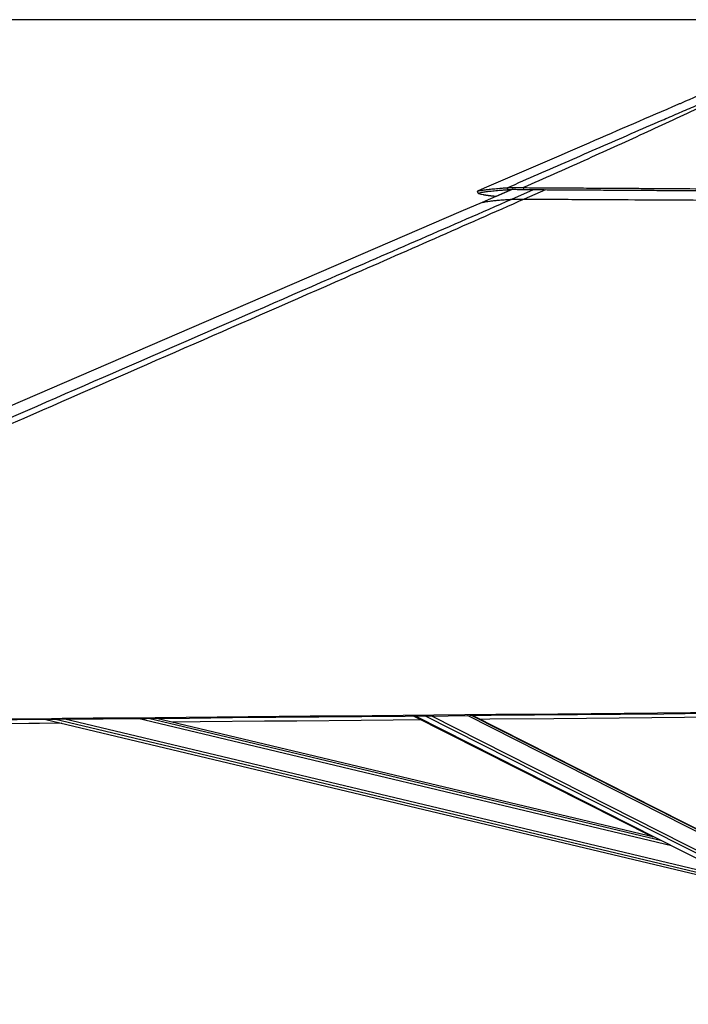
# Paper-space layout '3M DUO Surface Plate' of a CAD drawing. Header units: millimetres. Extents: x 10 to 10348, y 20 to 7979.
# Tile 3 of 117: x 1335 to 1986, y 2901 to 3862. Entities that reach past the tile are written whole.
import ezdxf

# ---------------------------------------------------------------- set-up
doc = ezdxf.new("R2010")
doc.units = ezdxf.units.MM
doc.layers.add('COMPONENT_GEOMETRY', color=7, linetype='Continuous')
doc.styles.add('SLDTEXTSTYLE0', font='TXT', dxfattribs={"width": 0.75})
doc.dimstyles.new('SLDDIMSTYLE0', dxfattribs={"dimtxt": 75, "dimasz": 3.302, "dimexe": 0, "dimexo": 0.0625, "dimgap": 18.75, "dimtad": 0, "dimtih": 1, "dimtoh": 1, "dimdec": 1, "dimrnd": 1e-09, "dimzin": 12, "dimdsep": 46, "dimtxsty": 'SLDTEXTSTYLE0', "dimsah": 1, "dimcen": 0.09, "dimadec": 0, "dimazin": 3, "dimtfac": 1, "dimtdec": 1, "dimtofl": 0, "dimtmove": 0, "dimatfit": 3, "dimfxl": 1, "dimfrac": 2, "dimtolj": 1, "dimtzin": 12, "dimarcsym": 0})

# ---------------------------------------------------------------- blocks, each defined once
blk = doc.blocks.new('_D_14')
at = {"layer": 'COMPONENT_GEOMETRY', "color": 7}
for p, q in [((3604.47, 3861.9), (417.28, 3861.9)), ((420.45, 3861.9), (420.45, 2461.18)), ((420.45, 941.4), (420.45, 2342.12)), ((3455.96, 941.4), (417.28, 941.4))]:
    blk.add_line(p, q, dxfattribs=at)
for points in [[(420.45, 3861.9), (419.94, 3858.6), (420.96, 3858.6)], [(420.45, 941.4), (420.96, 944.7), (419.94, 944.7)]]:
    blk.add_solid(points, dxfattribs=at)
at = {"layer": 'COMPONENT_GEOMETRY', "color": 7, "insert": (268.06, 2438.8), "char_height": 75, "attachment_point": 1, "style": 'SLDTEXTSTYLE0'}
blk.add_mtext('2920.5', dxfattribs=at)

psp = doc.layouts.new('3M DUO Surface Plate')

# ---------------------------------------------------------------- linework, layer by layer
at = {"color": 7, "linetype": 'Continuous', "lineweight": 25}
for p, q in [((1810.77, 3696.15), (1810.06, 3698.01)), ((1826.05, 3696.22), (1825.94, 3698.09)), ((1780.87, 3694.66), (1780.87, 3694.66)), ((1781.66, 3692.82), (1780.87, 3694.66)), ((1781.69, 3692.8), (1781.67, 3692.83)), ((1815.24, 3696.43), (1785.63, 3683.64)), ((1360.33, 3179.45), (2008.84, 3024.64)), ((1953.27, 3064.63), (1468.2, 3180.43)), ((1718.31, 3182.71), (1951.98, 3064.94)), ((1720.2, 3182.73), (2028.19, 3026.67)), ((2039.04, 3050.07), (1776.22, 3183.24))]:
    psp.add_line(p, q, dxfattribs=at)
at = {"color": 8, "linetype": 'Continuous', "lineweight": 25}
for p, q in [((1815.39, 3696.44), (1799.22, 3689.34)), ((1814.33, 3686.82), (1835.71, 3696.17)), ((1847.3, 3696.1), (1826.58, 3686.89)), ((2009.29, 3026.55), (1368.46, 3179.52)), ((2009.86, 3028.94), (1378.68, 3179.61)), ((1970.16, 3056.08), (1449.93, 3180.26)), ((1960.72, 3060.86), (1460.14, 3180.36)), ((1896.6, 3093.35), (1719.28, 3182.72)), ((2035.38, 3027.97), (1729.77, 3182.82)), ((2036.87, 3030.29), (1735.74, 3182.87)), ((2040.97, 3046.46), (1771.1, 3183.2)), ((2040.65, 3048.77), (1775.28, 3183.23))]:
    psp.add_line(p, q, dxfattribs=at)
at = {"color": 7, "linetype": 'Continuous', "lineweight": 25, "flags": 128}
for points in [[(1785.63, 3683.64), (1764.86, 3674.67), (1337.44, 3490.08), (678.46, 3205.47), (673.25, 3203.22)], [(1290.16, 3178.81), (1374.2, 3179.57), (1416.23, 3179.96), (1458.25, 3180.34), (1500.28, 3180.72), (1542.3, 3181.1), (1584.33, 3181.49), (1626.35, 3181.87), (1668.37, 3182.26), (1710.4, 3182.64), (1752.42, 3183.03), (1794.45, 3183.41), (1836.47, 3183.8), (1878.5, 3184.18), (1920.52, 3184.57), (1962.54, 3184.95), (2004.57, 3185.34), (2085.73, 3186.09)], [(1323.6, 3180.03), (1365.63, 3180.41), (1376.13, 3180.51), (1406.34, 3180.78), (1436.54, 3181.06), (1466.75, 3181.33), (1527.16, 3181.88), (1557.36, 3182.16), (1617.77, 3182.71), (1647.98, 3182.99), (1708.39, 3183.54), (1738.59, 3183.82), (1799, 3184.37), (1859.41, 3184.92), (2085.73, 3187)], [(2078.23, 3182.15), (1855.57, 3180.1), (1792.89, 3179.53), (1783.72, 3179.44)], [(1375.94, 3175.72), (1354.08, 3175.52), (1343.58, 3175.43), (1301.55, 3175.04), (1259.53, 3174.66), (1217.5, 3174.28), (1175.48, 3173.9), (1133.46, 3173.52), (1091.43, 3173.14), (1049.41, 3172.76), (1007.39, 3172.37), (965.36, 3171.99), (923.34, 3171.61), (881.31, 3171.23), (839.29, 3170.85), (755.24, 3170.1), (713.22, 3169.72), (709.99, 3169.69)], [(1725.85, 3178.91), (1698.86, 3178.67), (1667.51, 3178.38), (1604.83, 3177.81), (1573.48, 3177.52), (1510.8, 3176.95), (1483.8, 3176.7)]]:
    psp.add_lwpolyline(points, dxfattribs=at)
at = {"color": 7, "linetype": 'Continuous', "lineweight": 25}
for points, knots in [([(1810.06, 3698.01), (1830.09, 3706.77), (1860.15, 3719.9), (1900.44, 3737.5), (1930.62, 3750.67), (1955.87, 3761.66), (1976.14, 3770.42), (1991.81, 3777.13), (2007.98, 3783.98), (2019.4, 3788.55), (2025.11, 3790.84)], [0, 0, 0, 0, 0.285603, 0.428412, 0.57122, 0.71153, 0.781704, 0.851877, 0.925906, 1, 1, 1, 1]), ([(2026.85, 3790.84), (2026.27, 3790.55), (2021.54, 3788.14), (2012.37, 3783.53), (1994.5, 3774.8), (1971.42, 3763.86), (1933.3, 3746.26), (1884.86, 3724.32), (1845.58, 3706.83), (1825.94, 3698.09)], [0, 0, 0, 0, 0.009709, 0.078972, 0.148245, 0.288662, 0.42909, 0.714542, 1, 1, 1, 1]), ([(1998.4, 3788.61), (1994.71, 3787.02), (1988.27, 3784.23), (1981.84, 3781.46), (1979.09, 3780.27)], [0, 0, 0, 0, 0.571898, 1, 1, 1, 1]), ([(1979.09, 3780.27), (1978.18, 3779.88), (1948.35, 3766.99), (1882.28, 3738.46), (1817.12, 3710.32), (1780.87, 3694.66)], [0, 0, 0, 0, 0.013717, 0.451435, 1, 1, 1, 1]), ([(1780.87, 3694.66), (1781.62, 3694.84), (1783.11, 3695.21), (1786.51, 3695.77), (1790.13, 3696.24), (1793.58, 3696.62), (1796.47, 3696.91), (1799.57, 3697.19), (1802.87, 3697.47), (1806.35, 3697.74), (1808.83, 3697.92), (1810.06, 3698.01)], [0, 0, 0, 0, 0.167775, 0.334595, 0.499922, 0.586386, 0.671688, 0.755755, 0.838527, 0.919956, 1, 1, 1, 1]), ([(1810.06, 3698.01), (1810.35, 3698.06), (1810.94, 3698.16), (1812.22, 3698.26), (1813.82, 3698.34), (1815.78, 3698.37), (1818.05, 3698.35), (1820.53, 3698.3), (1823.18, 3698.21), (1825.01, 3698.13), (1825.94, 3698.09)], [0, 0, 0, 0, 0.12559, 0.245857, 0.373809, 0.499563, 0.625511, 0.754028, 0.874265, 1, 1, 1, 1]), ([(1825.94, 3698.09), (1833.55, 3698.04), (1848.98, 3697.95), (1872.47, 3697.81), (1891.58, 3697.69), (1906.11, 3697.6), (1915.86, 3697.54), (1925.71, 3697.48), (1935.66, 3697.42), (1945.7, 3697.36), (1966.73, 3697.23), (1998.96, 3697.02), (2042.55, 3696.75), (2071.83, 3696.56), (2086.54, 3696.47)], [0, 0, 0, 0, 0.088263, 0.178889, 0.271856, 0.309012, 0.346519, 0.384374, 0.422575, 0.461117, 0.49998, 0.664575, 0.831412, 1, 1, 1, 1]), ([(1781.66, 3692.82), (1782.41, 3693.01), (1783.9, 3693.38), (1787.3, 3693.93), (1790.91, 3694.4), (1794.35, 3694.77), (1797.22, 3695.06), (1800.31, 3695.34), (1803.61, 3695.61), (1807.07, 3695.88), (1809.54, 3696.06), (1810.77, 3696.15)], [0, 0, 0, 0, 0.167779, 0.334598, 0.499922, 0.586385, 0.671686, 0.755752, 0.838523, 0.919954, 1, 1, 1, 1]), ([(1799.22, 3689.34), (1798.68, 3689.4), (1797.63, 3689.52), (1796.2, 3689.68), (1794.96, 3689.83), (1794, 3689.94), (1793.27, 3690.03), (1792.75, 3690.1), (1792.25, 3690.17), (1791.71, 3690.24), (1791.05, 3690.33), (1790.3, 3690.44), (1789.54, 3690.55), (1788.83, 3690.66), (1788.18, 3690.77), (1787.56, 3690.87), (1786.99, 3690.98), (1785.85, 3691.19), (1784.35, 3691.52), (1782.92, 3691.96), (1782.13, 3692.3), (1781.97, 3692.5), (1781.93, 3692.54)], [0, 0, 0, 0, 0.055643, 0.106521, 0.152576, 0.193749, 0.217112, 0.238519, 0.257962, 0.278246, 0.307332, 0.343684, 0.37919, 0.413841, 0.447628, 0.480546, 0.512588, 0.543777, 0.684399, 0.822085, 0.956567, 1, 1, 1, 1]), ([(1810.77, 3696.15), (1811.04, 3696.19), (1811.59, 3696.27), (1812.8, 3696.36), (1814.31, 3696.43), (1816.2, 3696.45), (1818.39, 3696.45), (1821.59, 3696.39), (1824.28, 3696.29), (1826.05, 3696.22)], [0, 0, 0, 0, 0.126073, 0.246464, 0.374254, 0.499688, 0.62533, 0.753724, 1, 1, 1, 1]), ([(1826.05, 3696.22), (1833.66, 3696.18), (1849.08, 3696.09), (1872.56, 3695.95), (1891.66, 3695.84), (1906.18, 3695.75), (1915.94, 3695.69), (1925.78, 3695.63), (1935.73, 3695.57), (1945.77, 3695.51), (1966.79, 3695.38), (1999, 3695.18), (2042.57, 3694.91), (2071.83, 3694.73), (2086.54, 3694.64)], [0, 0, 0, 0, 0.088266, 0.178895, 0.271862, 0.309017, 0.346524, 0.384379, 0.422579, 0.46112, 0.499984, 0.664576, 0.831411, 1, 1, 1, 1]), ([(1826.58, 3686.89), (1797.46, 3674.02), (1739.22, 3648.28), (1582.76, 3579.63), (1258.95, 3438.12), (926.28, 3293.15), (691.42, 3190.83), (653.18, 3174.16), (652.72, 3173.96)], [0, 0, 0, 0, 0.074799, 0.149599, 0.400522, 0.902383, 0.998828, 1, 1, 1, 1]), ([(1785.63, 3683.64), (1786.19, 3683.79), (1787.3, 3684.07), (1789.64, 3684.49), (1792.49, 3684.9), (1795.95, 3685.31), (1800.03, 3685.72), (1804.53, 3686.11), (1809.28, 3686.48), (1812.65, 3686.7), (1814.33, 3686.82)], [0, 0, 0, 0, 0.128394, 0.256787, 0.385317, 0.513846, 0.644474, 0.775143, 0.887559, 1, 1, 1, 1]), ([(1814.33, 3686.82), (1814.5, 3686.83), (1814.85, 3686.85), (1815.79, 3686.87), (1817.12, 3686.89), (1818.76, 3686.9), (1820.62, 3686.9), (1823.15, 3686.9), (1825.22, 3686.9), (1826.58, 3686.89)], [0, 0, 0, 0, 0.134323, 0.268461, 0.404228, 0.539884, 0.657211, 0.774643, 1, 1, 1, 1]), ([(1826.58, 3686.89), (1836.11, 3686.84), (1855.16, 3686.75), (1891.03, 3686.58), (1934.24, 3686.35), (1984.86, 3686.07), (2035.64, 3685.78), (2069.57, 3685.56), (2086.54, 3685.46)], [0, 0, 0, 0, 0.110694, 0.221407, 0.41577, 0.610256, 0.80507, 1, 1, 1, 1])]:
    psp.add_open_spline(points, degree=3, knots=knots, dxfattribs=at)
at = {"color": 8, "linetype": 'Continuous', "lineweight": 25}
psp.add_open_spline([(674.59, 3190.16), (826.04, 3256.1), (1048.64, 3353.03), (1369.73, 3492.89), (1568.73, 3579.62), (1726.02, 3648.24), (1784.89, 3673.96), (1814.33, 3686.82)], degree=3, knots=[0, 0, 0, 0, 0.398999, 0.586473, 0.845624, 0.922812, 1, 1, 1, 1], dxfattribs=at)

# ---------------------------------------------------------------- dimensions: what is measured, and where the dimension line sits
at = {"layer": 'COMPONENT_GEOMETRY', "color": 7}
dim = psp.add_linear_dim(base=(420.45, 941.4), p1=(3605.74, 3861.9), p2=(3457.23, 941.4), angle=90, dimstyle='SLDDIMSTYLE0', dxfattribs=at)
dim.commit()
dim.dimension.update_dxf_attribs({"geometry": '_D_14', "text_midpoint": (420.45, 2401.65), "dimtype": 160})

doc.saveas('drawing.dxf')
